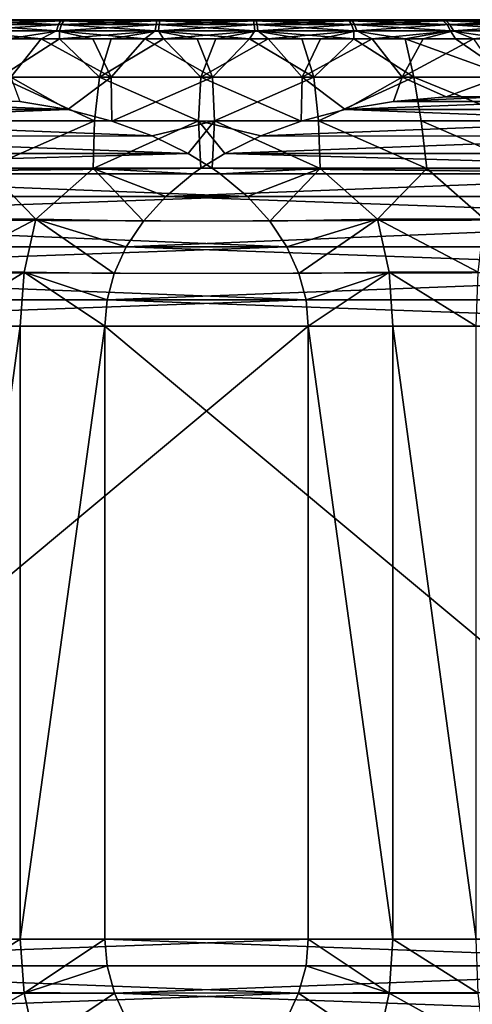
# Model space of a CAD drawing. Header units: metres. Extents: x -150 to 310, y -128 to 84.
# Tile 218 of 256: x 74 to 80, y 39 to 52. Entities that reach past the tile are written whole.
import ezdxf

# ---------------------------------------------------------------- set-up
doc = ezdxf.new("R2010")
doc.units = ezdxf.units.M
doc.layers.add('solid_26009703_SW0001', color=7, linetype='CONTINUOUS')
doc.layers.add('solid_26009703_SW0001_01', color=7, linetype='CONTINUOUS')

msp = doc.modelspace()

# ---------------------------------------------------------------- linework, layer by layer
at = {"layer": 'solid_26009703_SW0001'}
for points in [[(85.979347, 52.099998, -4.844703), (65.854988, 52.099998, -0.113465), (65.918404, 52.099998, 1.16366)], [(85.324234, 52.099998, -5.954686), (65.946892, 52.099998, -1.399072), (65.854988, 52.099998, -0.113465)], [(85.979347, 52.099998, -4.844703), (85.324234, 52.099998, -5.954686), (65.854988, 52.099998, -0.113465)], [(86.491623, 52.099998, -3.673109), (65.918404, 52.099998, 1.16366), (66.136795, 52.099998, 2.436393)], [(86.491623, 52.099998, -3.673109), (85.979347, 52.099998, -4.844703), (65.918404, 52.099998, 1.16366)], [(84.543823, 52.099998, -6.972923), (66.191856, 52.099998, -2.658375), (65.946892, 52.099998, -1.399072)], [(85.324234, 52.099998, -5.954686), (84.543823, 52.099998, -6.972923), (65.946892, 52.099998, -1.399072)], [(83.642906, 52.099998, -7.893619), (66.588165, 52.099998, -3.88405), (66.191856, 52.099998, -2.658375)], [(84.543823, 52.099998, -6.972923), (83.642906, 52.099998, -7.893619), (66.191856, 52.099998, -2.658375)], [(82.640526, 52.099998, -8.69575), (67.128136, 52.099998, -5.048788), (66.588165, 52.099998, -3.88405)], [(83.642906, 52.099998, -7.893619), (82.640526, 52.099998, -8.69575), (66.588165, 52.099998, -3.88405)], [(81.54818, 52.099998, -9.372708), (67.80442, 52.099998, -6.14155), (67.128136, 52.099998, -5.048788)], [(82.640526, 52.099998, -8.69575), (81.54818, 52.099998, -9.372708), (67.128136, 52.099998, -5.048788)], [(80.380257, 52.099998, -9.912948), (68.609283, 52.099998, -7.145592), (67.80442, 52.099998, -6.14155)], [(81.54818, 52.099998, -9.372708), (80.380257, 52.099998, -9.912948), (67.80442, 52.099998, -6.14155)], [(79.15966, 52.099998, -10.307972), (69.526001, 52.099998, -8.043099), (68.609283, 52.099998, -7.145592)], [(80.380257, 52.099998, -9.912948), (79.15966, 52.099998, -10.307972), (68.609283, 52.099998, -7.145592)], [(77.894798, 52.099998, -10.55374), (70.548859, 52.099998, -8.826709), (69.526001, 52.099998, -8.043099)], [(79.15966, 52.099998, -10.307972), (77.894798, 52.099998, -10.55374), (69.526001, 52.099998, -8.043099)], [(76.615349, 52.099998, -10.644735), (71.65374, 52.099998, -9.47826), (70.548859, 52.099998, -8.826709)], [(77.894798, 52.099998, -10.55374), (76.615349, 52.099998, -10.644735), (70.548859, 52.099998, -8.826709)], [(75.329422, 52.099998, -10.58116), (72.83329, 52.099998, -9.994319), (71.65374, 52.099998, -9.47826)], [(76.615349, 52.099998, -10.644735), (75.329422, 52.099998, -10.58116), (71.65374, 52.099998, -9.47826)], [(75.329422, 52.099998, -10.58116), (74.063721, 52.099998, -10.36274), (72.83329, 52.099998, -9.994319)], [(73.414032, 52.083786, -10.375913), (72.83329, 52.099998, -9.994319), (74.063721, 52.099998, -10.36274)], [(73.326416, 52.035477, 10.53135), (73.279526, 51.956654, 10.686948), (74.541977, 51.956654, 10.988562)], [(74.609558, 52.035477, -10.835461), (74.581627, 51.956654, -10.995552), (73.318092, 51.956654, -10.698495)], [(73.364418, 52.035477, -10.542728), (74.609558, 52.035477, -10.835461), (73.318092, 51.956654, -10.698495)], [(73.376633, 52.083786, 10.364714), (73.326416, 52.035477, 10.53135), (74.570488, 52.035477, 10.828572)], [(74.570488, 52.035477, 10.828572), (73.326416, 52.035477, 10.53135), (74.541977, 51.956654, 10.988562)], [(74.639473, 52.083786, -10.664013), (74.609558, 52.035477, -10.835461), (73.364418, 52.035477, -10.542728)], [(73.414032, 52.083786, -10.375913), (74.639473, 52.083786, -10.664013), (73.364418, 52.035477, -10.542728)], [(74.601021, 52.083786, 10.657233), (73.84034, 52.099998, 10.307972), (73.376633, 52.083786, 10.364714)], [(74.601021, 52.083786, 10.657233), (73.376633, 52.083786, 10.364714), (74.570488, 52.035477, 10.828572)], [(73.414032, 52.083786, -10.375913), (74.063721, 52.099998, -10.36274), (74.639473, 52.083786, -10.664013)], [(74.601021, 52.083786, 10.657233), (75.105202, 52.099998, 10.55374), (73.84034, 52.099998, 10.307972)], [(74.639473, 52.083786, -10.664013), (74.063721, 52.099998, -10.36274), (75.329422, 52.099998, -10.58116)], [(74.570488, 52.035477, 10.828572), (74.541977, 51.956654, 10.988562), (75.83091, 51.956654, 11.141573)], [(74.601021, 52.083786, 10.657233), (74.570488, 52.035477, 10.828572), (75.840652, 52.035477, 10.979356)], [(75.840652, 52.035477, 10.979356), (74.570488, 52.035477, 10.828572), (75.83091, 51.956654, 11.141573)], [(75.880264, 52.035477, -10.981663), (75.871101, 51.956654, -11.143913), (74.581627, 51.956654, -10.995552)], [(74.609558, 52.035477, -10.835461), (75.880264, 52.035477, -10.981663), (74.581627, 51.956654, -10.995552)], [(75.851089, 52.083786, 10.805631), (75.105202, 52.099998, 10.55374), (74.601021, 52.083786, 10.657233)], [(75.851089, 52.083786, 10.805631), (74.601021, 52.083786, 10.657233), (75.840652, 52.035477, 10.979356)], [(75.890068, 52.083786, -10.807901), (75.880264, 52.035477, -10.981663), (74.609558, 52.035477, -10.835461)], [(74.639473, 52.083786, -10.664013), (75.890068, 52.083786, -10.807901), (74.609558, 52.035477, -10.835461)], [(74.639473, 52.083786, -10.664013), (75.329422, 52.099998, -10.58116), (75.890068, 52.083786, -10.807901)], [(75.851089, 52.083786, 10.805631), (76.384651, 52.099998, 10.644735), (75.105202, 52.099998, 10.55374)], [(75.890068, 52.083786, -10.807901), (75.329422, 52.099998, -10.58116), (76.615349, 52.099998, -10.644735)], [(75.840652, 52.035477, 10.979356), (75.83091, 51.956654, 11.141573), (77.128899, 51.956654, 11.143913)], [(75.851089, 52.083786, 10.805631), (75.840652, 52.035477, 10.979356), (77.119736, 52.035477, 10.981663)], [(77.119736, 52.035477, 10.981663), (75.840652, 52.035477, 10.979356), (77.128899, 51.956654, 11.143913)], [(77.109932, 52.083786, 10.807901), (76.384651, 52.099998, 10.644735), (75.851089, 52.083786, 10.805631)], [(77.109932, 52.083786, 10.807901), (75.851089, 52.083786, 10.805631), (77.119736, 52.035477, 10.981663)], [(77.159348, 52.035477, -10.979356), (77.16909, 51.956654, -11.141573), (75.871101, 51.956654, -11.143913)], [(75.880264, 52.035477, -10.981663), (77.159348, 52.035477, -10.979356), (75.871101, 51.956654, -11.143913)], [(77.148911, 52.083786, -10.805631), (77.159348, 52.035477, -10.979356), (75.880264, 52.035477, -10.981663)], [(75.890068, 52.083786, -10.807901), (77.148911, 52.083786, -10.805631), (75.880264, 52.035477, -10.981663)], [(75.890068, 52.083786, -10.807901), (76.615349, 52.099998, -10.644735), (77.148911, 52.083786, -10.805631)], [(77.109932, 52.083786, 10.807901), (77.670578, 52.099998, 10.58116), (76.384651, 52.099998, 10.644735)], [(77.148911, 52.083786, -10.805631), (76.615349, 52.099998, -10.644735), (77.894798, 52.099998, -10.55374)], [(78.360527, 52.083786, 10.664013), (77.670578, 52.099998, 10.58116), (77.109932, 52.083786, 10.807901)], [(77.109932, 52.083786, 10.807901), (77.119736, 52.035477, 10.981663), (78.390442, 52.035477, 10.835461)], [(78.360527, 52.083786, 10.664013), (77.109932, 52.083786, 10.807901), (78.390442, 52.035477, 10.835461)], [(77.119736, 52.035477, 10.981663), (77.128899, 51.956654, 11.143913), (78.418373, 51.956654, 10.995552)], [(78.390442, 52.035477, 10.835461), (77.119736, 52.035477, 10.981663), (78.418373, 51.956654, 10.995552)], [(77.148911, 52.083786, -10.805631), (77.894798, 52.099998, -10.55374), (78.398979, 52.083786, -10.657233)], [(77.148911, 52.083786, -10.805631), (78.398979, 52.083786, -10.657233), (77.159348, 52.035477, -10.979356)], [(78.398979, 52.083786, -10.657233), (78.429512, 52.035477, -10.828572), (77.159348, 52.035477, -10.979356)], [(77.159348, 52.035477, -10.979356), (78.429512, 52.035477, -10.828572), (77.16909, 51.956654, -11.141573)], [(78.429512, 52.035477, -10.828572), (78.458023, 51.956654, -10.988562), (77.16909, 51.956654, -11.141573)], [(78.360527, 52.083786, 10.664013), (78.936279, 52.099998, 10.36274), (77.670578, 52.099998, 10.58116)], [(78.398979, 52.083786, -10.657233), (77.894798, 52.099998, -10.55374), (79.15966, 52.099998, -10.307972)], [(79.585968, 52.083786, 10.375913), (78.936279, 52.099998, 10.36274), (78.360527, 52.083786, 10.664013)], [(78.360527, 52.083786, 10.664013), (78.390442, 52.035477, 10.835461), (79.635582, 52.035477, 10.542728)], [(79.585968, 52.083786, 10.375913), (78.360527, 52.083786, 10.664013), (79.635582, 52.035477, 10.542728)], [(78.390442, 52.035477, 10.835461), (78.418373, 51.956654, 10.995552), (79.681908, 51.956654, 10.698495)], [(79.635582, 52.035477, 10.542728), (78.390442, 52.035477, 10.835461), (79.681908, 51.956654, 10.698495)], [(78.398979, 52.083786, -10.657233), (79.15966, 52.099998, -10.307972), (79.623367, 52.083786, -10.364714)], [(78.398979, 52.083786, -10.657233), (79.623367, 52.083786, -10.364714), (78.429512, 52.035477, -10.828572)], [(79.623367, 52.083786, -10.364714), (79.673584, 52.035477, -10.53135), (78.429512, 52.035477, -10.828572)], [(78.429512, 52.035477, -10.828572), (79.673584, 52.035477, -10.53135), (78.458023, 51.956654, -10.988562)], [(79.673584, 52.035477, -10.53135), (79.720474, 51.956654, -10.686948), (78.458023, 51.956654, -10.988562)], [(79.585968, 52.083786, 10.375913), (80.16671, 52.099998, 9.994319), (78.936279, 52.099998, 10.36274)], [(80.769669, 52.083786, 9.947495), (80.16671, 52.099998, 9.994319), (79.585968, 52.083786, 10.375913)], [(79.623367, 52.083786, -10.364714), (80.805519, 52.083786, -9.932031), (79.673584, 52.035477, -10.53135)], [(80.805519, 52.083786, -9.932031), (80.874741, 52.035477, -10.09171), (79.673584, 52.035477, -10.53135)], [(79.673584, 52.035477, -10.53135), (80.874741, 52.035477, -10.09171), (79.720474, 51.956654, -10.686948)], [(80.874741, 52.035477, -10.09171), (80.939377, 51.956654, -10.240812), (79.720474, 51.956654, -10.686948)], [(73.279526, 51.956654, 10.686948), (73.676109, 51.849998, 10.94889), (74.342339, 51.849998, 11.099416)], [(74.541977, 51.956654, 10.988562), (73.279526, 51.956654, 10.686948), (74.342339, 51.849998, 11.099416)], [(73.318092, 51.956654, -10.698495), (74.581627, 51.956654, -10.995552), (73.912231, 51.849998, -11.007088)], [(74.581627, 51.956654, -10.995552), (74.581543, 51.849998, -11.143251), (73.912231, 51.849998, -11.007088)], [(74.541977, 51.956654, 10.988562), (74.342339, 51.849998, 11.099416), (75.016441, 51.849998, 11.209442)], [(74.541977, 51.956654, 10.988562), (75.016441, 51.849998, 11.209442), (75.695961, 51.849998, 11.278565)], [(75.83091, 51.956654, 11.141573), (74.541977, 51.956654, 10.988562), (75.695961, 51.849998, 11.278565)], [(75.871101, 51.956654, -11.143913), (75.257851, 51.849998, -11.238754), (74.581543, 51.849998, -11.143251)], [(74.581627, 51.956654, -10.995552), (75.871101, 51.956654, -11.143913), (74.581543, 51.849998, -11.143251)], [(75.871101, 51.956654, -11.143913), (75.938698, 51.849998, -11.293249), (75.257851, 51.849998, -11.238754)], [(75.83091, 51.956654, 11.141573), (75.695961, 51.849998, 11.278565), (76.37841, 51.849998, 11.306536)], [(75.83091, 51.956654, 11.141573), (76.37841, 51.849998, 11.306536), (77.061302, 51.849998, 11.293249)], [(77.128899, 51.956654, 11.143913), (75.83091, 51.956654, 11.141573), (77.061302, 51.849998, 11.293249)], [(75.871101, 51.956654, -11.143913), (77.16909, 51.956654, -11.141573), (75.938698, 51.849998, -11.293249)], [(77.16909, 51.956654, -11.141573), (76.62159, 51.849998, -11.306536), (75.938698, 51.849998, -11.293249)], [(77.16909, 51.956654, -11.141573), (77.304039, 51.849998, -11.278565), (76.62159, 51.849998, -11.306536)], [(77.128899, 51.956654, 11.143913), (77.061302, 51.849998, 11.293249), (77.742149, 51.849998, 11.238754)], [(77.128899, 51.956654, 11.143913), (77.742149, 51.849998, 11.238754), (78.418457, 51.849998, 11.143251)], [(78.418373, 51.956654, 10.995552), (77.128899, 51.956654, 11.143913), (78.418457, 51.849998, 11.143251)], [(77.16909, 51.956654, -11.141573), (78.458023, 51.956654, -10.988562), (77.304039, 51.849998, -11.278565)], [(78.458023, 51.956654, -10.988562), (77.983559, 51.849998, -11.209442), (77.304039, 51.849998, -11.278565)], [(78.458023, 51.956654, -10.988562), (78.657661, 51.849998, -11.099416), (77.983559, 51.849998, -11.209442)], [(78.418373, 51.956654, 10.995552), (78.418457, 51.849998, 11.143251), (79.087769, 51.849998, 11.007088)], [(79.681908, 51.956654, 10.698495), (78.418373, 51.956654, 10.995552), (79.087769, 51.849998, 11.007088)], [(78.458023, 51.956654, -10.988562), (79.720474, 51.956654, -10.686948), (78.657661, 51.849998, -11.099416)], [(79.720474, 51.956654, -10.686948), (79.323891, 51.849998, -10.94889), (78.657661, 51.849998, -11.099416)], [(79.681908, 51.956654, 10.698495), (79.087769, 51.849998, 11.007088), (79.747643, 51.849998, 10.83076)], [(79.720474, 51.956654, -10.686948), (79.979813, 51.849998, -10.758412), (79.323891, 51.849998, -10.94889)], [(79.720474, 51.956654, -10.686948), (80.939377, 51.956654, -10.240812), (79.979813, 51.849998, -10.758412)], [(74.342339, 51.849998, 11.099416), (73.676109, 51.849998, 10.94889), (73.949036, 51.348858, 11.521626)], [(74.581543, 51.849998, -11.143251), (75.102463, 51.348858, -11.717602), (73.799294, 51.348858, -11.48745)], [(73.912231, 51.849998, -11.007088), (74.581543, 51.849998, -11.143251), (73.799294, 51.348858, -11.48745)], [(74.342339, 51.849998, 11.099416), (73.949036, 51.348858, 11.521626), (75.255081, 51.348858, 11.734797)], [(75.016441, 51.849998, 11.209442), (74.342339, 51.849998, 11.099416), (75.255081, 51.348858, 11.734797)], [(74.581543, 51.849998, -11.143251), (75.257851, 51.849998, -11.238754), (75.102463, 51.348858, -11.717602)], [(75.695961, 51.849998, 11.278565), (75.016441, 51.849998, 11.209442), (75.255081, 51.348858, 11.734797)], [(75.938698, 51.849998, -11.293249), (76.42321, 51.348858, -11.800398), (75.102463, 51.348858, -11.717602)], [(75.257851, 51.849998, -11.238754), (75.938698, 51.849998, -11.293249), (75.102463, 51.348858, -11.717602)], [(75.695961, 51.849998, 11.278565), (75.255081, 51.348858, 11.734797), (76.57679, 51.348858, 11.800398)], [(76.37841, 51.849998, 11.306536), (75.695961, 51.849998, 11.278565), (76.57679, 51.348858, 11.800398)], [(75.938698, 51.849998, -11.293249), (76.62159, 51.849998, -11.306536), (76.42321, 51.348858, -11.800398)], [(77.061302, 51.849998, 11.293249), (76.37841, 51.849998, 11.306536), (76.57679, 51.348858, 11.800398)], [(77.304039, 51.849998, -11.278565), (77.744919, 51.348858, -11.734797), (76.42321, 51.348858, -11.800398)], [(76.62159, 51.849998, -11.306536), (77.304039, 51.849998, -11.278565), (76.42321, 51.348858, -11.800398)], [(77.061302, 51.849998, 11.293249), (76.57679, 51.348858, 11.800398), (77.897537, 51.348858, 11.717602)], [(77.742149, 51.849998, 11.238754), (77.061302, 51.849998, 11.293249), (77.897537, 51.348858, 11.717602)], [(77.304039, 51.849998, -11.278565), (77.983559, 51.849998, -11.209442), (77.744919, 51.348858, -11.734797)], [(78.418457, 51.849998, 11.143251), (77.742149, 51.849998, 11.238754), (77.897537, 51.348858, 11.717602)], [(78.657661, 51.849998, -11.099416), (79.050964, 51.348858, -11.521626), (77.744919, 51.348858, -11.734797)], [(77.983559, 51.849998, -11.209442), (78.657661, 51.849998, -11.099416), (77.744919, 51.348858, -11.734797)], [(78.418457, 51.849998, 11.143251), (77.897537, 51.348858, 11.717602), (79.200706, 51.348858, 11.48745)], [(79.087769, 51.849998, 11.007088), (78.418457, 51.849998, 11.143251), (79.200706, 51.348858, 11.48745)], [(78.657661, 51.849998, -11.099416), (79.323891, 51.849998, -10.94889), (79.050964, 51.348858, -11.521626)], [(79.979813, 51.849998, -10.758412), (80.324944, 51.348858, -11.163562), (79.050964, 51.348858, -11.521626)], [(79.323891, 51.849998, -10.94889), (79.979813, 51.849998, -10.758412), (79.050964, 51.348858, -11.521626)], [(73.799294, 51.348858, -11.48745), (75.040047, 50.780453, -12.133284), (73.702995, 50.780453, -11.89642)], [(73.799294, 51.348858, -11.48745), (75.102463, 51.348858, -11.717602), (75.040047, 50.780453, -12.133284)], [(74.690796, 50.928295, 11.987823), (75.255081, 51.348858, 11.734797), (73.949036, 51.348858, 11.521626)], [(74.062965, 51.034508, 11.798628), (74.690796, 50.928295, 11.987823), (73.949036, 51.348858, 11.521626)], [(74.690796, 50.928295, 11.987823), (75.266762, 50.775703, 12.161388), (75.255081, 51.348858, 11.734797)], [(75.102463, 51.348858, -11.717602), (76.395126, 50.780453, -12.220353), (75.040047, 50.780453, -12.133284)], [(75.102463, 51.348858, -11.717602), (76.42321, 51.348858, -11.800398), (76.395126, 50.780453, -12.220353)], [(75.266762, 50.775703, 12.161388), (76.57679, 51.348858, 11.800398), (75.255081, 51.348858, 11.734797)], [(75.266762, 50.775703, 12.161388), (76.604874, 50.780453, 12.220353), (76.57679, 51.348858, 11.800398)], [(76.42321, 51.348858, -11.800398), (77.733238, 50.775703, -12.161388), (76.395126, 50.780453, -12.220353)], [(76.42321, 51.348858, -11.800398), (77.744919, 51.348858, -11.734797), (77.733238, 50.775703, -12.161388)], [(76.604874, 50.780453, 12.220353), (77.897537, 51.348858, 11.717602), (76.57679, 51.348858, 11.800398)], [(76.604874, 50.780453, 12.220353), (77.959953, 50.780453, 12.133284), (77.897537, 51.348858, 11.717602)], [(77.744919, 51.348858, -11.734797), (78.309204, 50.928295, -11.987823), (77.733238, 50.775703, -12.161388)], [(77.744919, 51.348858, -11.734797), (79.050964, 51.348858, -11.521626), (78.309204, 50.928295, -11.987823)], [(77.959953, 50.780453, 12.133284), (79.200706, 51.348858, 11.48745), (77.897537, 51.348858, 11.717602)], [(77.959953, 50.780453, 12.133284), (79.297005, 50.780453, 11.89642), (79.200706, 51.348858, 11.48745)], [(79.050964, 51.348858, -11.521626), (78.937035, 51.034508, -11.798628), (78.309204, 50.928295, -11.987823)], [(79.050964, 51.348858, -11.521626), (79.622452, 51.092186, -11.59208), (78.937035, 51.034508, -11.798628)], [(79.050964, 51.348858, -11.521626), (80.324944, 51.348858, -11.163562), (79.622452, 51.092186, -11.59208)], [(80.599525, 50.780453, 11.512687), (80.46991, 51.348858, 11.112836), (79.200706, 51.348858, 11.48745)], [(79.297005, 50.780453, 11.89642), (80.599525, 50.780453, 11.512687), (79.200706, 51.348858, 11.48745)], [(80.324944, 51.348858, -11.163562), (80.310349, 51.09203, -11.384786), (79.622452, 51.092186, -11.59208)], [(71.381561, 50.927582, 10.990598), (74.690796, 50.928295, 11.987823), (72.00808, 51.034046, 11.179395)], [(72.00808, 51.034046, 11.179395), (74.690796, 50.928295, 11.987823), (74.062965, 51.034508, 11.798628)], [(80.99192, 51.034046, -11.179395), (78.309204, 50.928295, -11.987823), (78.937035, 51.034508, -11.798628)], [(80.310349, 51.09203, -11.384786), (78.937035, 51.034508, -11.798628), (79.622452, 51.092186, -11.59208)], [(70.826035, 50.781139, 10.82319), (75.266762, 50.775703, 12.161388), (74.690796, 50.928295, 11.987823)], [(70.826035, 50.781139, 10.82319), (74.690796, 50.928295, 11.987823), (71.381561, 50.927582, 10.990598)], [(82.173965, 50.781139, -10.82319), (77.733238, 50.775703, -12.161388), (78.309204, 50.928295, -11.987823)], [(75.791359, 50.583164, 12.319474), (70.826035, 50.781139, 10.82319), (70.28157, 50.582176, 10.659118)], [(75.266762, 50.775703, 12.161388), (70.826035, 50.781139, 10.82319), (75.791359, 50.583164, 12.319474)], [(73.626259, 50.158478, -12.223339), (73.702995, 50.780453, -11.89642), (75.040047, 50.780453, -12.133284)], [(73.626259, 50.158478, -12.223339), (75.040047, 50.780453, -12.133284), (75.020142, 50.158478, -12.469098)], [(75.020142, 50.158478, -12.469098), (75.040047, 50.780453, -12.133284), (76.395126, 50.780453, -12.220353)], [(75.020142, 50.158478, -12.469098), (76.395126, 50.780453, -12.220353), (76.426346, 50.160854, -12.555217)], [(75.266762, 50.775703, 12.161388), (75.791359, 50.583164, 12.319474), (76.604874, 50.780453, 12.220353)], [(75.791359, 50.583164, 12.319474), (76.261978, 50.35321, 12.461294), (76.604874, 50.780453, 12.220353)], [(76.261978, 50.35321, 12.461294), (76.573654, 50.160854, 12.555217), (76.604874, 50.780453, 12.220353)], [(76.738022, 50.35321, -12.461294), (76.426346, 50.160854, -12.555217), (76.395126, 50.780453, -12.220353)], [(77.208641, 50.583164, -12.319474), (76.738022, 50.35321, -12.461294), (76.395126, 50.780453, -12.220353)], [(77.733238, 50.775703, -12.161388), (77.208641, 50.583164, -12.319474), (76.395126, 50.780453, -12.220353)], [(77.979858, 50.158478, 12.469098), (76.604874, 50.780453, 12.220353), (76.573654, 50.160854, 12.555217)], [(77.979858, 50.158478, 12.469098), (77.959953, 50.780453, 12.133284), (76.604874, 50.780453, 12.220353)], [(82.173965, 50.781139, -10.82319), (77.208641, 50.583164, -12.319474), (77.733238, 50.775703, -12.161388)], [(79.373741, 50.158478, 12.223339), (79.297005, 50.780453, 11.89642), (77.959953, 50.780453, 12.133284)], [(79.373741, 50.158478, 12.223339), (77.959953, 50.780453, 12.133284), (77.979858, 50.158478, 12.469098)], [(80.731102, 50.158478, 11.822274), (80.599525, 50.780453, 11.512687), (79.297005, 50.780453, 11.89642)], [(80.731102, 50.158478, 11.822274), (79.297005, 50.780453, 11.89642), (79.373741, 50.158478, 12.223339)], [(76.261978, 50.35321, 12.461294), (70.28157, 50.582176, 10.659118), (69.811455, 50.35218, 10.517449)], [(75.791359, 50.583164, 12.319474), (70.28157, 50.582176, 10.659118), (76.261978, 50.35321, 12.461294)], [(82.71843, 50.582176, -10.659118), (76.738022, 50.35321, -12.461294), (77.208641, 50.583164, -12.319474)], [(82.71843, 50.582176, -10.659118), (83.188545, 50.35218, -10.517449), (76.738022, 50.35321, -12.461294)], [(76.261978, 50.35321, 12.461294), (69.811455, 50.35218, 10.517449), (69.501663, 50.160877, 10.424095)], [(76.261978, 50.35321, 12.461294), (69.501663, 50.160877, 10.424095), (76.573654, 50.160854, 12.555217)], [(83.498337, 50.160877, -10.424095), (76.426346, 50.160854, -12.555217), (76.738022, 50.35321, -12.461294)], [(83.188545, 50.35218, -10.517449), (83.498337, 50.160877, -10.424095), (76.738022, 50.35321, -12.461294)], [(76.573654, 50.160854, 12.555217), (69.501663, 50.160877, 10.424095), (69.396523, 50.08683, 10.392412)], [(76.573654, 50.160854, 12.555217), (69.396523, 50.08683, 10.392412), (76.677269, 50.087921, 12.586439)], [(73.626259, 50.158478, -12.223339), (74.273018, 49.495365, -12.606153), (72.876678, 49.495365, -12.277869)], [(73.626259, 50.158478, -12.223339), (75.020142, 50.158478, -12.469098), (74.273018, 49.495365, -12.606153)], [(75.020142, 50.158478, -12.469098), (75.676147, 49.471909, -12.781285), (74.273018, 49.495365, -12.606153)], [(75.020142, 50.158478, -12.469098), (76.426346, 50.160854, -12.555217), (76.322731, 50.087921, -12.586439)], [(75.020142, 50.158478, -12.469098), (75.9683, 49.793716, -12.693246), (75.676147, 49.471909, -12.781285)], [(75.020142, 50.158478, -12.469098), (76.322731, 50.087921, -12.586439), (75.9683, 49.793716, -12.693246)], [(83.603477, 50.08683, -10.392412), (76.322731, 50.087921, -12.586439), (76.426346, 50.160854, -12.555217)], [(77.979858, 50.158478, 12.469098), (76.573654, 50.160854, 12.555217), (76.677269, 50.087921, 12.586439)], [(77.979858, 50.158478, 12.469098), (76.677269, 50.087921, 12.586439), (77.0317, 49.793716, 12.693246)], [(77.979858, 50.158478, 12.469098), (77.0317, 49.793716, 12.693246), (77.323853, 49.471909, 12.781285)], [(77.979858, 50.158478, 12.469098), (77.323853, 49.471909, 12.781285), (78.726982, 49.495365, 12.606153)], [(79.373741, 50.158478, 12.223339), (77.979858, 50.158478, 12.469098), (78.726982, 49.495365, 12.606153)], [(77.0317, 49.793716, 12.693246), (69.396523, 50.08683, 10.392412), (69.042473, 49.792683, 10.28572)], [(76.677269, 50.087921, 12.586439), (69.396523, 50.08683, 10.392412), (77.0317, 49.793716, 12.693246)], [(83.603477, 50.08683, -10.392412), (75.9683, 49.793716, -12.693246), (76.322731, 50.087921, -12.586439)], [(83.603477, 50.08683, -10.392412), (83.957527, 49.792683, -10.28572), (75.9683, 49.793716, -12.693246)], [(77.0317, 49.793716, 12.693246), (69.042473, 49.792683, 10.28572), (68.770157, 49.495552, 10.203658)], [(77.0317, 49.793716, 12.693246), (68.770157, 49.495552, 10.203658), (77.323853, 49.471909, 12.781285)], [(84.229843, 49.495552, -10.203658), (75.676147, 49.471909, -12.781285), (75.9683, 49.793716, -12.693246)], [(83.957527, 49.792683, -10.28572), (84.229843, 49.495552, -10.203658), (75.9683, 49.793716, -12.693246)], [(77.547943, 49.136154, 12.848814), (68.770157, 49.495552, 10.203658), (68.527016, 49.135609, 10.130389)], [(77.323853, 49.471909, 12.781285), (68.770157, 49.495552, 10.203658), (77.547943, 49.136154, 12.848814)], [(72.876678, 49.495365, -12.277869), (74.273018, 49.495365, -12.606153), (72.95842, 48.804367, -12.456455)], [(74.273018, 49.495365, -12.606153), (74.1203, 48.804367, -12.729615), (72.95842, 48.804367, -12.456455)], [(74.273018, 49.495365, -12.606153), (75.295532, 48.788982, -12.895983), (74.1203, 48.804367, -12.729615)], [(74.273018, 49.495365, -12.606153), (75.452057, 49.136154, -12.848814), (75.295532, 48.788982, -12.895983)], [(74.273018, 49.495365, -12.606153), (75.676147, 49.471909, -12.781285), (75.452057, 49.136154, -12.848814)], [(84.229843, 49.495552, -10.203658), (75.452057, 49.136154, -12.848814), (75.676147, 49.471909, -12.781285)], [(84.229843, 49.495552, -10.203658), (84.472984, 49.135609, -10.130389), (75.452057, 49.136154, -12.848814)], [(78.726982, 49.495365, 12.606153), (77.323853, 49.471909, 12.781285), (77.547943, 49.136154, 12.848814)], [(78.726982, 49.495365, 12.606153), (77.547943, 49.136154, 12.848814), (77.704468, 48.788982, 12.895983)], [(78.726982, 49.495365, 12.606153), (77.704468, 48.788982, 12.895983), (78.8797, 48.804367, 12.729615)], [(78.726982, 49.495365, 12.606153), (78.8797, 48.804367, 12.729615), (80.04158, 48.804367, 12.456455)], [(80.123322, 49.495365, 12.277869), (78.726982, 49.495365, 12.606153), (80.04158, 48.804367, 12.456455)], [(77.547943, 49.136154, 12.848814), (68.527016, 49.135609, 10.130389), (68.376282, 48.804134, 10.084967)], [(77.547943, 49.136154, 12.848814), (68.376282, 48.804134, 10.084967), (77.704468, 48.788982, 12.895983)], [(84.623718, 48.804134, -10.084967), (75.295532, 48.788982, -12.895983), (75.452057, 49.136154, -12.848814)], [(84.472984, 49.135609, -10.130389), (84.623718, 48.804134, -10.084967), (75.452057, 49.136154, -12.848814)], [(77.796982, 48.444374, 12.923862), (68.376282, 48.804134, 10.084967), (68.278297, 48.444302, 10.055438)], [(77.704468, 48.788982, 12.895983), (68.376282, 48.804134, 10.084967), (77.796982, 48.444374, 12.923862)], [(72.95842, 48.804367, -12.456455), (74.1203, 48.804367, -12.729615), (72.984367, 48.099998, -12.515604)], [(74.1203, 48.804367, -12.729615), (74.07074, 48.099998, -12.771009), (72.984367, 48.099998, -12.515604)], [(74.1203, 48.804367, -12.729615), (75.175011, 48.099998, -12.932301), (74.07074, 48.099998, -12.771009)], [(74.1203, 48.804367, -12.729615), (75.203018, 48.444374, -12.923862), (75.175011, 48.099998, -12.932301)], [(74.1203, 48.804367, -12.729615), (75.295532, 48.788982, -12.895983), (75.203018, 48.444374, -12.923862)], [(84.623718, 48.804134, -10.084967), (75.203018, 48.444374, -12.923862), (75.295532, 48.788982, -12.895983)], [(78.8797, 48.804367, 12.729615), (77.704468, 48.788982, 12.895983), (77.796982, 48.444374, 12.923862)], [(78.8797, 48.804367, 12.729615), (77.796982, 48.444374, 12.923862), (77.824989, 48.099998, 12.932301)], [(78.8797, 48.804367, 12.729615), (77.824989, 48.099998, 12.932301), (78.92926, 48.099998, 12.771009)], [(78.8797, 48.804367, 12.729615), (78.92926, 48.099998, 12.771009), (80.015633, 48.099998, 12.515604)], [(80.04158, 48.804367, 12.456455), (78.8797, 48.804367, 12.729615), (80.015633, 48.099998, 12.515604)], [(77.796982, 48.444374, 12.923862), (68.278297, 48.444302, 10.055438), (68.250282, 48.099998, 10.046996)], [(77.796982, 48.444374, 12.923862), (68.250282, 48.099998, 10.046996), (77.824989, 48.099998, 12.932301)], [(84.749718, 48.099998, -10.046996), (75.175011, 48.099998, -12.932301), (75.203018, 48.444374, -12.923862)], [(84.721703, 48.444302, -10.055438), (84.749718, 48.099998, -10.046996), (75.203018, 48.444374, -12.923862)], [(68.250282, 40.099998, 10.046996), (77.824989, 48.099998, 12.932301), (68.250282, 48.099998, 10.046996)], [(77.824989, 40.099998, 12.932301), (77.824989, 48.099998, 12.932301), (68.250282, 40.099998, 10.046996)], [(72.984367, 40.099998, -12.515604), (72.984367, 48.099998, -12.515604), (74.07074, 48.099998, -12.771009)], [(72.984367, 40.099998, -12.515604), (74.07074, 48.099998, -12.771009), (74.07074, 40.099998, -12.771009)], [(74.07074, 40.099998, -12.771009), (74.07074, 48.099998, -12.771009), (75.175011, 48.099998, -12.932301)], [(74.07074, 40.099998, -12.771009), (75.175011, 48.099998, -12.932301), (75.175011, 40.099998, -12.932301)], [(78.92926, 40.099998, 12.771009), (78.92926, 48.099998, 12.771009), (77.824989, 48.099998, 12.932301)], [(78.92926, 40.099998, 12.771009), (77.824989, 48.099998, 12.932301), (77.824989, 40.099998, 12.932301)], [(80.015633, 40.099998, 12.515604), (80.015633, 48.099998, 12.515604), (78.92926, 48.099998, 12.771009)], [(80.015633, 40.099998, 12.515604), (78.92926, 48.099998, 12.771009), (78.92926, 40.099998, 12.771009)], [(77.824989, 40.099998, 12.932301), (68.250282, 40.099998, 10.046996), (68.278236, 39.755775, 10.055421)], [(77.797012, 39.755802, 12.923871), (77.824989, 40.099998, 12.932301), (68.278236, 39.755775, 10.055421)], [(72.958717, 39.39843, -12.456953), (72.984367, 40.099998, -12.515604), (74.07074, 40.099998, -12.771009)], [(74.11985, 39.39843, -12.729935), (72.958717, 39.39843, -12.456953), (74.07074, 40.099998, -12.771009)], [(74.11985, 39.39843, -12.729935), (74.07074, 40.099998, -12.771009), (75.175011, 40.099998, -12.932301)], [(75.202988, 39.755802, -12.923871), (74.11985, 39.39843, -12.729935), (75.175011, 40.099998, -12.932301)], [(77.797012, 39.755802, 12.923871), (78.88015, 39.39843, 12.729935), (77.824989, 40.099998, 12.932301)], [(78.88015, 39.39843, 12.729935), (78.92926, 40.099998, 12.771009), (77.824989, 40.099998, 12.932301)], [(78.88015, 39.39843, 12.729935), (80.041283, 39.39843, 12.456953), (78.92926, 40.099998, 12.771009)], [(80.041283, 39.39843, 12.456953), (80.015633, 40.099998, 12.515604), (78.92926, 40.099998, 12.771009)], [(77.797012, 39.755802, 12.923871), (68.278236, 39.755775, 10.055421), (77.699997, 39.398655, 12.894634)], [(77.699997, 39.398655, 12.894634), (68.278236, 39.755775, 10.055421), (68.370743, 39.411201, 10.083296)], [(75.202988, 39.755802, -12.923871), (75.300003, 39.398655, -12.894634), (74.11985, 39.39843, -12.729935)], [(75.202988, 39.755802, -12.923871), (84.721764, 39.755775, -10.055421), (75.300003, 39.398655, -12.894634)], [(77.797012, 39.755802, 12.923871), (77.699997, 39.398655, 12.894634), (78.88015, 39.39843, 12.729935)], [(77.699997, 39.398655, 12.894634), (68.370743, 39.411201, 10.083296), (68.527275, 39.063938, 10.130468)], [(77.548218, 39.064339, 12.848897), (77.699997, 39.398655, 12.894634), (68.527275, 39.063938, 10.130468)], [(72.877281, 38.707348, -12.278869), (72.958717, 39.39843, -12.456953), (74.11985, 39.39843, -12.729935)], [(74.272148, 38.707348, -12.6068), (72.877281, 38.707348, -12.278869), (74.11985, 39.39843, -12.729935)], [(74.272148, 38.707348, -12.6068), (74.11985, 39.39843, -12.729935), (75.300003, 39.398655, -12.894634)], [(74.272148, 38.707348, -12.6068), (75.300003, 39.398655, -12.894634), (75.451782, 39.064339, -12.848897)], [(78.727852, 38.707348, 12.6068), (77.699997, 39.398655, 12.894634), (77.548218, 39.064339, 12.848897)], [(78.727852, 38.707348, 12.6068), (78.88015, 39.39843, 12.729935), (77.699997, 39.398655, 12.894634)], [(78.727852, 38.707348, 12.6068), (80.122719, 38.707348, 12.278869), (78.88015, 39.39843, 12.729935)], [(80.122719, 38.707348, 12.278869), (80.041283, 39.39843, 12.456953), (78.88015, 39.39843, 12.729935)]]:
    msp.add_3dface(points, dxfattribs=at)
at = {"layer": 'solid_26009703_SW0001_01'}
for points in [[(66.136795, 52.099998, 2.436393), (66.508377, 52.099998, 3.673109), (86.863205, 52.099998, -2.436393)], [(86.491623, 52.099998, -3.673109), (66.136795, 52.099998, 2.436393), (86.863205, 52.099998, -2.436393)], [(66.508377, 52.099998, 3.673109), (87.081596, 52.099998, -1.16366), (86.863205, 52.099998, -2.436393)], [(66.508377, 52.099998, 3.673109), (67.020653, 52.099998, 4.844703), (87.081596, 52.099998, -1.16366)], [(67.020653, 52.099998, 4.844703), (87.145012, 52.099998, 0.113465), (87.081596, 52.099998, -1.16366)], [(67.020653, 52.099998, 4.844703), (67.675766, 52.099998, 5.954686), (87.145012, 52.099998, 0.113465)], [(67.675766, 52.099998, 5.954686), (87.053108, 52.099998, 1.399072), (87.145012, 52.099998, 0.113465)], [(67.675766, 52.099998, 5.954686), (68.456177, 52.099998, 6.972923), (87.053108, 52.099998, 1.399072)], [(68.456177, 52.099998, 6.972923), (86.808144, 52.099998, 2.658375), (87.053108, 52.099998, 1.399072)], [(68.456177, 52.099998, 6.972923), (69.357094, 52.099998, 7.893619), (86.808144, 52.099998, 2.658375)], [(69.357094, 52.099998, 7.893619), (86.411835, 52.099998, 3.88405), (86.808144, 52.099998, 2.658375)], [(69.357094, 52.099998, 7.893619), (70.359474, 52.099998, 8.69575), (86.411835, 52.099998, 3.88405)], [(70.359474, 52.099998, 8.69575), (85.871864, 52.099998, 5.048788), (86.411835, 52.099998, 3.88405)], [(70.359474, 52.099998, 8.69575), (71.45182, 52.099998, 9.372708), (85.871864, 52.099998, 5.048788)], [(71.45182, 52.099998, 9.372708), (85.19558, 52.099998, 6.14155), (85.871864, 52.099998, 5.048788)], [(71.45182, 52.099998, 9.372708), (72.619743, 52.099998, 9.912948), (85.19558, 52.099998, 6.14155)], [(72.619743, 52.099998, 9.912948), (84.390717, 52.099998, 7.145592), (85.19558, 52.099998, 6.14155)], [(72.619743, 52.099998, 9.912948), (73.84034, 52.099998, 10.307972), (84.390717, 52.099998, 7.145592)], [(73.84034, 52.099998, 10.307972), (83.473999, 52.099998, 8.043099), (84.390717, 52.099998, 7.145592)], [(73.84034, 52.099998, 10.307972), (75.105202, 52.099998, 10.55374), (83.473999, 52.099998, 8.043099)], [(75.105202, 52.099998, 10.55374), (82.451141, 52.099998, 8.826709), (83.473999, 52.099998, 8.043099)], [(75.105202, 52.099998, 10.55374), (76.384651, 52.099998, 10.644735), (82.451141, 52.099998, 8.826709)], [(76.384651, 52.099998, 10.644735), (81.34626, 52.099998, 9.47826), (82.451141, 52.099998, 8.826709)], [(76.384651, 52.099998, 10.644735), (77.670578, 52.099998, 10.58116), (81.34626, 52.099998, 9.47826)], [(77.670578, 52.099998, 10.58116), (80.16671, 52.099998, 9.994319), (81.34626, 52.099998, 9.47826)], [(77.670578, 52.099998, 10.58116), (78.936279, 52.099998, 10.36274), (80.16671, 52.099998, 9.994319)], [(79.623367, 52.083786, -10.364714), (79.15966, 52.099998, -10.307972), (80.380257, 52.099998, -9.912948)], [(79.585968, 52.083786, 10.375913), (79.635582, 52.035477, 10.542728), (80.83831, 52.035477, 10.107424)], [(80.769669, 52.083786, 9.947495), (79.585968, 52.083786, 10.375913), (80.83831, 52.035477, 10.107424)], [(79.623367, 52.083786, -10.364714), (80.380257, 52.099998, -9.912948), (80.805519, 52.083786, -9.932031)], [(79.635582, 52.035477, 10.542728), (79.681908, 51.956654, 10.698495), (80.902412, 51.956654, 10.256759)], [(80.83831, 52.035477, 10.107424), (79.635582, 52.035477, 10.542728), (80.902412, 51.956654, 10.256759)], [(79.681908, 51.956654, 10.698495), (79.747643, 51.849998, 10.83076), (80.39566, 51.849998, 10.614913)], [(80.902412, 51.956654, 10.256759), (79.681908, 51.956654, 10.698495), (80.39566, 51.849998, 10.614913)], [(79.087769, 51.849998, 11.007088), (79.200706, 51.348858, 11.48745), (80.46991, 51.348858, 11.112836)], [(79.747643, 51.849998, 10.83076), (79.087769, 51.849998, 11.007088), (80.46991, 51.348858, 11.112836)], [(80.39566, 51.849998, 10.614913), (79.747643, 51.849998, 10.83076), (80.46991, 51.348858, 11.112836)], [(81.618439, 50.927582, -10.990598), (78.309204, 50.928295, -11.987823), (80.99192, 51.034046, -11.179395)], [(80.99192, 51.034046, -11.179395), (78.937035, 51.034508, -11.798628), (80.310349, 51.09203, -11.384786)], [(82.173965, 50.781139, -10.82319), (78.309204, 50.928295, -11.987823), (81.618439, 50.927582, -10.990598)], [(82.71843, 50.582176, -10.659118), (77.208641, 50.583164, -12.319474), (82.173965, 50.781139, -10.82319)], [(83.603477, 50.08683, -10.392412), (76.426346, 50.160854, -12.555217), (83.498337, 50.160877, -10.424095)], [(79.373741, 50.158478, 12.223339), (78.726982, 49.495365, 12.606153), (80.123322, 49.495365, 12.277869)], [(80.731102, 50.158478, 11.822274), (79.373741, 50.158478, 12.223339), (80.123322, 49.495365, 12.277869)], [(84.721703, 48.444302, -10.055438), (75.203018, 48.444374, -12.923862), (84.623718, 48.804134, -10.084967)], [(84.749718, 40.099998, -10.046996), (75.175011, 48.099998, -12.932301), (84.749718, 48.099998, -10.046996)], [(75.175011, 40.099998, -12.932301), (75.175011, 48.099998, -12.932301), (84.749718, 40.099998, -10.046996)], [(75.175011, 40.099998, -12.932301), (84.749718, 40.099998, -10.046996), (84.721764, 39.755775, -10.055421)], [(75.202988, 39.755802, -12.923871), (75.175011, 40.099998, -12.932301), (84.721764, 39.755775, -10.055421)], [(75.300003, 39.398655, -12.894634), (84.721764, 39.755775, -10.055421), (84.629257, 39.411201, -10.083296)], [(75.300003, 39.398655, -12.894634), (84.629257, 39.411201, -10.083296), (84.472725, 39.063938, -10.130468)], [(75.451782, 39.064339, -12.848897), (75.300003, 39.398655, -12.894634), (84.472725, 39.063938, -10.130468)]]:
    msp.add_3dface(points, dxfattribs=at)

doc.saveas('drawing.dxf')
